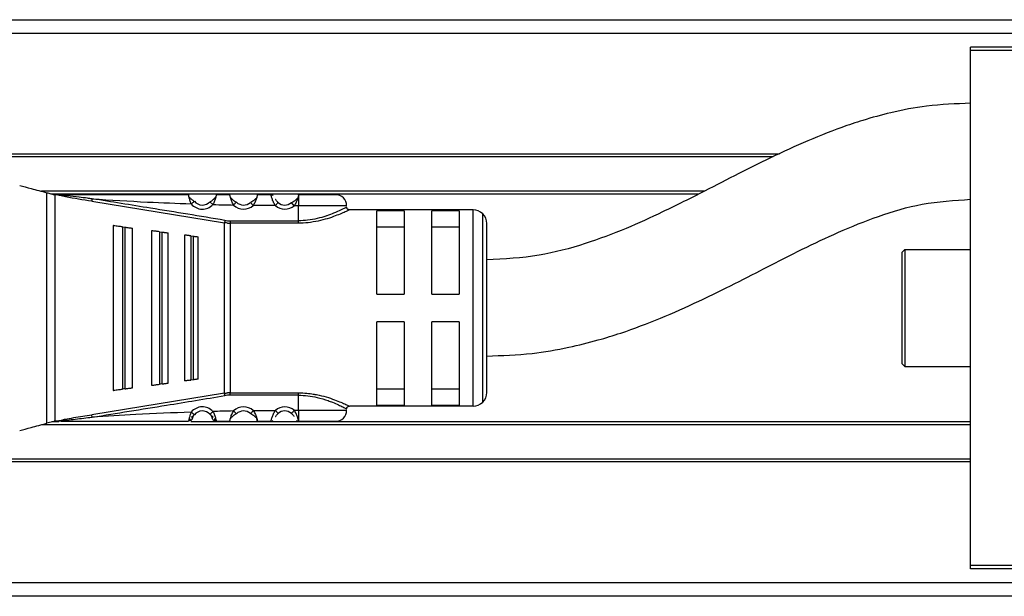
# Model space of a CAD drawing. Header units: millimetres. Extents: x -498 to 2211, y 417 to 918.
# Tile 2 of 24: x -248 to -176, y 417 to 459. Entities that reach past the tile are written whole.
import ezdxf

# ---------------------------------------------------------------- set-up
doc = ezdxf.new("R2010")
doc.units = ezdxf.units.MM

# ---------------------------------------------------------------- blocks, each defined once
blk = doc.blocks.new('Drawing View3')
at = {"color": 7, "linetype": 'Continuous', "lineweight": 25}
for p, q in [((-82.072, 24.5), (917.528, 24.5)), ((917.528, 23.5), (-82.072, 23.5)), ((50.228, 22.5), (35.228, 22.5)), ((35.228, 22.25), (35.228, 22.5)), ((50.228, 22.25), (35.228, 22.25)), ((35.228, -15.25), (35.228, 22.25)), ((21.309, 14.7), (-77.272, 14.7)), ((20.845, 14.5), (-77.272, 14.5)), ((15.826, 12), (-32.404, 12)), ((-32.023, -4.898), (-32.023, 11.898)), ((15.424, 11.8), (-31.658, 11.8)), ((-31.454, 11.751), (-31.454, -4.751)), ((-31.219, 11.75), (-31.453, 11.75)), ((-31.217, 11.75), (-30.988, 11.75)), ((-15.706, 11.747), (-16.694, 11.753)), ((-13.694, 11.75), (-13.7, 11.722)), ((-13.7, 11.722), (-13.699, 11.733)), ((-13.699, 11.733), (-13.694, 11.75)), ((-28.759, 11.271), (-19.095, 9.713)), ((-21.298, 11.261), (-21.28, 11.275)), ((-19.93, 11.036), (-20.15, 11.24)), ((-18.24, 11.198), (-18.224, 11.214)), ((-16.993, 10.974), (-17.195, 11.196)), ((-15.388, 10.957), (-16.993, 10.974)), ((-14.019, 10.95), (-14.214, 11.179)), ((-13.7, 10.95), (-14.019, 10.95)), ((-13.7, 9.851), (-13.7, 10.95)), ((-1, 10.65), (-10, 10.65)), ((-6, 10.58), (-8, 10.58)), ((-8, 4.5), (-8, 10.58)), ((-6, 10.58), (-6, 4.5)), ((-2, 10.58), (-4, 10.58)), ((-4, 4.5), (-4, 10.58)), ((-2, 10.58), (-2, 4.5)), ((-1, -3.65), (-1, 10.65)), ((-0.293, -3.357), (-0.293, 10.357)), ((-27.2, 9.5), (-27.2, -2.5)), ((-26.515, 9.409), (-26.6, 9.421)), ((-26.515, 9.409), (-26.515, -2.409)), ((-26.515, 9.409), (-26.315, 9.383)), ((-26.315, -2.383), (-26.315, 9.383)), ((-19.067, 9.884), (-19.095, 9.713)), ((-19.095, -2.713), (-19.095, 9.713)), ((-18.668, 9.851), (-13.7, 9.851)), ((-18.668, 9.851), (-18.668, 9.678)), ((-18.668, 9.678), (-18.668, -2.678)), ((-13.7, 9.678), (-18.668, 9.678)), ((-8, 9.416), (-6, 9.416)), ((-4, 9.416), (-2, 9.416)), ((0, -2.65), (0, 9.65)), ((-25.8, -2.315), (-25.8, 9.315)), ((-24.4, 9.13), (-24.4, -2.13)), ((-23.829, 9.055), (-23.9, 9.064)), ((-23.829, 9.055), (-23.829, -2.055)), ((-23.829, 9.055), (-23.629, 9.028)), ((-23.629, -2.028), (-23.629, 9.028)), ((-23.2, -1.971), (-23.2, 8.971)), ((-22, 8.813), (-22, -1.813)), ((-21.543, 8.752), (-21.6, 8.76)), ((-21.543, 8.752), (-21.543, -1.752)), ((-21.543, 8.752), (-21.343, 8.726)), ((-21.343, -1.726), (-21.343, 8.726)), ((-21, -1.681), (-21, 8.681)), ((30.428, 7.75), (30.228, 7.55)), ((30.228, 7.55), (30.228, -0.55)), ((30.428, 7.75), (30.428, -0.75)), ((30.428, 7.75), (35.228, 7.75)), ((-8, 4.5), (-6, 4.5)), ((-4, 4.5), (-2, 4.5)), ((-6, 2.5), (-8, 2.5)), ((-8, -3.58), (-8, 2.5)), ((-6, 2.5), (-6, -3.58)), ((-2, 2.5), (-4, 2.5)), ((-4, -3.58), (-4, 2.5)), ((-2, 2.5), (-2, -3.58)), ((30.428, -0.75), (30.228, -0.55)), ((30.428, -0.75), (35.228, -0.75)), ((-23.9, -2.064), (-23.829, -2.055)), ((-21.343, -1.726), (-21.543, -1.752)), ((-19.095, -2.713), (-28.759, -4.271)), ((-26.6, -2.421), (-26.515, -2.409)), ((-19.067, -2.884), (-19.095, -2.713)), ((-18.668, -2.851), (-18.668, -2.678)), ((-13.7, -3.95), (-13.7, -2.851)), ((-6, -2.416), (-8, -2.416)), ((-2, -2.416), (-4, -2.416)), ((-8, -3.58), (-6, -3.58)), ((-4, -3.58), (-2, -3.58)), ((-20.15, -4.24), (-20.134, -4.225)), ((-18.434, -3.999), (-18.224, -4.214)), ((-17.18, -4.179), (-17.195, -4.196)), ((-16.993, -3.974), (-15.388, -3.957)), ((-15.388, -3.957), (-15.191, -4.183)), ((-14.02, -3.95), (-13.7, -3.95)), ((-1, -3.65), (-10, -3.65)), ((35.228, -5), (-32.409, -5)), ((-31.503, -4.759), (-32.023, -4.898)), ((-31.157, -4.8), (-31.658, -4.8)), ((-31.454, -4.751), (-31.433, -4.75)), ((-31.22, -4.75), (-31.433, -4.75)), ((35.228, -4.8), (-21.539, -4.8)), ((-21.426, -4.519), (-21.433, -4.513)), ((-16.694, -4.751), (-15.706, -4.746)), ((-13.7, -4.72), (-13.694, -4.75)), ((35.228, -7.5), (-77.272, -7.5)), ((35.228, -7.7), (-77.272, -7.7)), ((35.228, -15.5), (35.228, -15.25)), ((50.228, -15.25), (35.228, -15.25)), ((50.228, -15.5), (35.228, -15.5)), ((-82.072, -16.5), (917.528, -16.5)), ((917.528, -17.5), (-82.072, -17.5))]:
    blk.add_line(p, q, dxfattribs=at)
at = {"color": 7, "linetype": 'Continuous', "lineweight": 25, "flags": 128}
for points in [[(-10.2, 10.95), (-10.253, 10.95), (-10.669, 10.95), (-11.45, 10.95), (-12.503, 10.95), (-13.7, 10.95)], [(-23.629, -2.028), (-23.741, -2.043), (-23.829, -2.055)], [(-26.315, -2.383), (-26.427, -2.398), (-26.515, -2.409)], [(-18.668, -2.678), (-15.886, -2.678), (-13.7, -2.678)], [(-13.7, -2.851), (-16.482, -2.851), (-18.668, -2.851)], [(-13.7, -3.95), (-12.503, -3.95), (-11.45, -3.95), (-10.669, -3.95), (-10.253, -3.95), (-10.2, -3.95)]]:
    blk.add_lwpolyline(points, dxfattribs=at)
at = {"color": 7, "linetype": 'Continuous', "lineweight": 25}
for centre, radius, start, end in [((-11, 10.95), 0.8, 0.00043, 90.00043), ((-20.7, 11.75), 1.05, 219.29506, 317.13371), ((-20.7, 11.75), 0.75, 219.29506, 317.13371), ((-17.7, 11.75), 1.05, 225.63952, 312.34515), ((-17.7, 11.75), 0.75, 225.63769, 312.34506), ((-14.7, 11.75), 1.05, 229.07283, 310.40571), ((-14.7, 11.75), 0.75, 229.07297, 310.40702), ((-1, 9.65), 1, 45, 90), ((-1, 9.65), 1, 0, 45), ((-18.668, 12.28), 2.429, 260.54643, 269.99202), ((-18.668, -5.28), 2.429, 90.00693, 99.4584), ((-1, -2.65), 1, 315, 0), ((-1, -2.65), 1, 270, 315), ((-20.7, -4.75), 1.05, 42.86284, 140.70529), ((-20.7, -4.75), 0.75, 42.86636, 140.70519), ((-17.7, -4.75), 1.05, 47.65478, 134.36115), ((-17.7, -4.75), 0.75, 47.65518, 134.36295), ((-14.7, -4.75), 1.05, 49.60545, 130.92761), ((-14.7, -4.75), 0.75, 49.59434, 130.92713), ((-11, -3.95), 0.8, 269.99957, 359.99957)]:
    blk.add_arc(centre, radius, start, end, dxfattribs=at)
for points, knots in [([(35.228, 18.416), (34.154, 18.373), (32.198, 18.296), (29.581, 17.787), (27.53, 17.229), (24.441, 16.194), (21.44, 14.847), (18.163, 13.201), (15.676, 11.917), (12.962, 10.552), (10.079, 9.235), (7.098, 8.117), (3.712, 7.201), (1.278, 7.069), (0, 7)], [0, 0, 0, 0, 0.085736, 0.156061, 0.212448, 0.255774, 0.417, 0.475967, 0.55103, 0.642487, 0.720634, 0.805907, 0.898101, 1, 1, 1, 1]), ([(-34, 12.428), (-33.74, 12.358), (-33.216, 12.218), (-32.423, 12.005), (-32.023, 11.898)], [0, 0, 0, 0, 0.496441, 1, 1, 1, 1]), ([(-32.023, 11.898), (-31.929, 11.873), (-31.766, 11.829), (-31.585, 11.781), (-31.509, 11.76)], [0, 0, 0, 0, 0.580293, 1, 1, 1, 1]), ([(-31.509, 11.76), (-31.5, 11.758), (-31.482, 11.754), (-31.463, 11.752), (-31.453, 11.751)], [0, 0, 0, 0, 0.4992721, 1, 1, 1, 1]), ([(-28.759, 11.271), (-29.394, 11.373), (-30.183, 11.499), (-30.991, 11.662), (-31.18, 11.716), (-31.214, 11.734), (-31.222, 11.74), (-31.224, 11.746), (-31.221, 11.749), (-31.219, 11.75)], [0, 0, 0, 0, 0.750987, 0.932339, 0.976611, 0.983581, 0.989387, 0.994604, 1, 1, 1, 1]), ([(-28.731, 11.451), (-28.843, 11.466), (-29.155, 11.508), (-29.758, 11.577), (-30.29, 11.634), (-30.644, 11.671), (-30.711, 11.678), (-30.736, 11.681), (-30.741, 11.681), (-30.742, 11.681), (-30.743, 11.682), (-30.743, 11.682), (-30.813, 11.689), (-30.94, 11.703), (-31.083, 11.722), (-31.16, 11.736), (-31.181, 11.743), (-31.188, 11.746), (-31.19, 11.747), (-31.191, 11.748), (-31.192, 11.749), (-31.191, 11.75), (-31.191, 11.751), (-31.188, 11.753), (-31.182, 11.755), (-31.176, 11.756), (-31.171, 11.756), (-31.169, 11.756), (-31.169, 11.757), (-31.169, 11.757), (-31.154, 11.758), (-31.111, 11.763), (-31.052, 11.771), (-31.007, 11.773), (-30.99, 11.774)], [0, 0, 0, 0, 0.126085, 0.351928, 0.676718, 0.724247, 0.748595, 0.751666, 0.753204, 0.753397, 0.753493, 0.753505, 0.753513, 0.832333, 0.896628, 0.914608, 0.919866, 0.92158, 0.92279, 0.923241, 0.923627, 0.923999, 0.924411, 0.925506, 0.927084, 0.931868, 0.932624, 0.933016, 0.933066, 0.93309, 0.9331, 0.949647, 0.981484, 1, 1, 1, 1]), ([(-21.706, 11.75), (-23.441, 11.75), (-26.538, 11.75), (-29.629, 11.75), (-30.989, 11.75)], [0, 0, 0, 0, 0.5600932, 1, 1, 1, 1]), ([(-21.513, 11.085), (-21.547, 11.17), (-21.597, 11.298), (-21.641, 11.455), (-21.674, 11.586), (-21.692, 11.685), (-21.702, 11.741), (-21.705, 11.747), (-21.706, 11.75)], [0, 0, 0, 0, 0.25738, 0.385697, 0.511171, 0.738879, 0.867225, 1, 1, 1, 1]), ([(-21.294, 11.259), (-21.312, 11.271), (-21.348, 11.297), (-21.412, 11.345), (-21.48, 11.401), (-21.55, 11.465), (-21.614, 11.528), (-21.651, 11.564), (-21.669, 11.58)], [0, 0, 0, 0, 0.143519, 0.297589, 0.463736, 0.642841, 0.833757, 1, 1, 1, 1]), ([(-21.294, 11.259), (-21.312, 11.272), (-21.348, 11.297), (-21.412, 11.345), (-21.48, 11.401), (-21.55, 11.465), (-21.614, 11.528), (-21.651, 11.563), (-21.668, 11.58)], [0, 0, 0, 0, 0.143592, 0.29774, 0.463973, 0.64318, 0.834211, 1, 1, 1, 1]), ([(-19.729, 11.572), (-19.748, 11.553), (-19.787, 11.512), (-19.857, 11.443), (-19.932, 11.375), (-20.006, 11.314), (-20.076, 11.263), (-20.118, 11.236), (-20.138, 11.223)], [0, 0, 0, 0, 0.177835, 0.365683, 0.542509, 0.706664, 0.858465, 1, 1, 1, 1]), ([(-19.731, 11.57), (-19.749, 11.551), (-19.788, 11.512), (-19.857, 11.443), (-19.932, 11.375), (-20.006, 11.314), (-20.076, 11.263), (-20.118, 11.236), (-20.138, 11.223)], [0, 0, 0, 0, 0.17306, 0.362268, 0.539911, 0.704788, 0.857653, 1, 1, 1, 1]), ([(-19.728, 11.57), (-19.731, 11.559), (-19.741, 11.517), (-19.768, 11.424), (-19.823, 11.258), (-19.887, 11.124), (-19.93, 11.036)], [0, 0, 0, 0, 0.087836, 0.315822, 0.54609, 1, 1, 1, 1]), ([(-19.694, 11.75), (-19.694, 11.747), (-19.694, 11.741), (-19.7, 11.695), (-19.711, 11.64), (-19.724, 11.589), (-19.728, 11.57)], [0, 0, 0, 0, 0.296757, 0.555067, 0.83319, 1, 1, 1, 1]), ([(-18.706, 11.75), (-18.891, 11.75), (-19.22, 11.75), (-19.549, 11.75), (-19.694, 11.75)], [0, 0, 0, 0, 0.560004, 1, 1, 1, 1]), ([(-18.434, 10.999), (-18.481, 11.09), (-18.552, 11.228), (-18.613, 11.408), (-18.649, 11.53), (-18.675, 11.627), (-18.699, 11.723), (-18.703, 11.739), (-18.706, 11.75)], [0, 0, 0, 0, 0.249447, 0.380441, 0.514236, 0.638992, 0.760922, 1, 1, 1, 1]), ([(-18.235, 11.196), (-18.281, 11.225), (-18.352, 11.269), (-18.454, 11.349), (-18.532, 11.419), (-18.6, 11.487), (-18.637, 11.526), (-18.652, 11.542)], [0, 0, 0, 0, 0.303997, 0.474843, 0.659551, 0.857184, 1, 1, 1, 1]), ([(-18.235, 11.197), (-18.281, 11.225), (-18.352, 11.269), (-18.454, 11.349), (-18.532, 11.42), (-18.6, 11.487), (-18.637, 11.526), (-18.652, 11.542)], [0, 0, 0, 0, 0.303922, 0.474734, 0.659412, 0.857033, 1, 1, 1, 1]), ([(-16.743, 11.541), (-16.76, 11.522), (-16.799, 11.48), (-16.871, 11.408), (-16.953, 11.335), (-17.059, 11.251), (-17.136, 11.206), (-17.184, 11.177)], [0, 0, 0, 0, 0.156738, 0.350453, 0.5323, 0.700572, 1, 1, 1, 1]), ([(-16.75, 11.533), (-16.765, 11.517), (-16.802, 11.477), (-16.871, 11.408), (-16.952, 11.334), (-17.059, 11.251), (-17.135, 11.206), (-17.184, 11.177)], [0, 0, 0, 0, 0.139728, 0.337295, 0.522793, 0.694474, 1, 1, 1, 1]), ([(-16.694, 11.753), (-16.694, 11.749), (-16.695, 11.74), (-16.708, 11.679), (-16.731, 11.592), (-16.774, 11.449), (-16.849, 11.233), (-16.945, 11.059), (-16.993, 10.974)], [0, 0, 0, 0, 0.141121, 0.276623, 0.406973, 0.532696, 0.771568, 1, 1, 1, 1]), ([(-15.706, 11.75), (-15.674, 11.748), (-15.62, 11.744), (-15.575, 11.717), (-15.557, 11.706)], [0, 0, 0, 0, 0.607544, 1, 1, 1, 1]), ([(-15.388, 10.957), (-15.438, 11.041), (-15.541, 11.214), (-15.62, 11.434), (-15.665, 11.581), (-15.689, 11.672), (-15.704, 11.736), (-15.706, 11.743), (-15.706, 11.747)], [0, 0, 0, 0, 0.224735, 0.461805, 0.587654, 0.718925, 0.856203, 1, 1, 1, 1]), ([(-13.753, 11.522), (-13.769, 11.505), (-13.806, 11.464), (-13.878, 11.392), (-13.962, 11.317), (-14.073, 11.233), (-14.153, 11.188), (-14.204, 11.16)], [0, 0, 0, 0, 0.139077, 0.337372, 0.523017, 0.694628, 1, 1, 1, 1]), ([(-13.752, 11.516), (-13.761, 11.486), (-13.785, 11.398), (-13.865, 11.19), (-13.966, 11.033), (-14.019, 10.95)], [0, 0, 0, 0, 0.195239, 0.578315, 1, 1, 1, 1]), ([(-13.7, 11.722), (-13.705, 11.691), (-13.714, 11.646), (-13.743, 11.547), (-13.752, 11.516)], [0, 0, 0, 0, 0.684292, 1, 1, 1, 1]), ([(-13.7, 11.722), (-13.7, 11.691), (-13.7, 11.63), (-13.7, 11.444), (-13.7, 11.212), (-13.7, 11.037), (-13.7, 10.95)], [0, 0, 0, 0, 0.25, 0.5, 0.75, 1, 1, 1, 1]), ([(-11, 11.75), (-11.04, 11.75), (-11.121, 11.75), (-11.744, 11.75), (-12.634, 11.75), (-13.341, 11.75), (-13.694, 11.75)], [0, 0, 0, 0, 0.25, 0.499999, 0.75, 1, 1, 1, 1]), ([(-28.731, 11.451), (-28.734, 11.432), (-28.74, 11.395), (-28.748, 11.343), (-28.755, 11.299), (-28.758, 11.28), (-28.759, 11.271)], [0, 0, 0, 0, 0.2448533, 0.4999982, 0.755144, 1, 1, 1, 1]), ([(-19.067, 9.884), (-20.87, 10.181), (-24.09, 10.712), (-27.313, 11.225), (-28.731, 11.451)], [0, 0, 0, 0, 0.560007, 1, 1, 1, 1]), ([(-28.731, 11.451), (-27.384, 11.367), (-24.98, 11.218), (-22.572, 11.126), (-21.513, 11.085)], [0, 0, 0, 0, 0.559932, 1, 1, 1, 1]), ([(-21.513, 11.085), (-21.482, 11.11), (-21.421, 11.16), (-21.347, 11.221), (-21.304, 11.256), (-21.298, 11.261), (-21.298, 11.261)], [0, 0, 0, 0, 0.329861, 0.659722, 0.989583, 1, 1, 1, 1]), ([(-19.93, 11.036), (-19.651, 11.028), (-19.152, 11.015), (-18.654, 11.004), (-18.434, 10.999)], [0, 0, 0, 0, 0.559997, 1, 1, 1, 1]), ([(-18.434, 10.999), (-18.407, 11.028), (-18.351, 11.084), (-18.284, 11.153), (-18.245, 11.193), (-18.24, 11.198), (-18.24, 11.198)], [0, 0, 0, 0, 0.327844, 0.655688, 0.983532, 1, 1, 1, 1]), ([(-15.191, 11.183), (-15.209, 11.2), (-15.245, 11.233), (-15.292, 11.288), (-15.332, 11.345), (-15.358, 11.388), (-15.367, 11.408), (-15.369, 11.412)], [0, 0, 0, 0, 0.214632, 0.437111, 0.68477, 0.935195, 1, 1, 1, 1]), ([(-10.202, 10.848), (-10.226, 10.835), (-10.271, 10.81), (-10.621, 10.632), (-11.081, 10.42), (-11.483, 10.269), (-11.88, 10.135), (-12.33, 10.011), (-13.012, 9.877), (-13.479, 9.859), (-13.7, 9.851)], [0, 0, 0, 0, 0.168483, 0.318712, 0.478816, 0.600358, 0.615021, 0.74972, 0.881914, 1, 1, 1, 1]), ([(-9.992, 10.65), (-10.019, 10.652), (-10.059, 10.655), (-10.109, 10.68), (-10.143, 10.708), (-10.17, 10.742), (-10.195, 10.791), (-10.198, 10.832), (-10.2, 10.858)], [0, 0, 0, 0, 0.238399, 0.367714, 0.500074, 0.632422, 0.761706, 1, 1, 1, 1]), ([(0, 0), (1.102, 0.038), (3.112, 0.108), (5.819, 0.579), (7.966, 1.11), (11.177, 2.103), (14.279, 3.418), (17.613, 5.049), (20.107, 6.327), (22.808, 7.71), (25.654, 9.07), (28.542, 10.234), (31.751, 11.196), (34.044, 11.341), (35.228, 11.416)], [0, 0, 0, 0, 0.087918, 0.160408, 0.219061, 0.26476, 0.429493, 0.48873, 0.56343, 0.655196, 0.733237, 0.817166, 0.905497, 1, 1, 1, 1]), ([(-10, 10.65), (-10.008, 10.645), (-10.026, 10.634), (-10.225, 10.543), (-10.549, 10.391), (-11.017, 10.202), (-11.59, 10), (-12.267, 9.828), (-12.976, 9.7), (-13.468, 9.685), (-13.7, 9.678)], [0, 0, 0, 0, 0.101354, 0.226036, 0.351866, 0.481359, 0.615671, 0.747338, 0.880559, 1, 1, 1, 1]), ([(-26.6, 9.421), (-26.634, 9.425), (-26.705, 9.435), (-26.846, 9.453), (-27.016, 9.476), (-27.168, 9.496), (-27.189, 9.499), (-27.2, 9.5)], [0, 0, 0, 0, 0.089488, 0.184702, 0.396629, 0.674166, 1, 1, 1, 1]), ([(-26.315, 9.383), (-26.284, 9.379), (-26.222, 9.371), (-26.1, 9.355), (-25.954, 9.335), (-25.825, 9.318), (-25.809, 9.316), (-25.8, 9.315)], [0, 0, 0, 0, 0.09377, 0.189049, 0.400199, 0.66412, 1, 1, 1, 1]), ([(-18.884, 9.687), (-18.923, 9.69), (-18.994, 9.697), (-19.065, 9.708), (-19.095, 9.713)], [0, 0, 0, 0, 0.560117, 1, 1, 1, 1]), ([(-18.884, 9.687), (-18.844, 9.684), (-18.772, 9.679), (-18.7, 9.678), (-18.668, 9.678)], [0, 0, 0, 0, 0.560114, 1, 1, 1, 1]), ([(-23.9, 9.064), (-23.929, 9.068), (-23.988, 9.076), (-24.105, 9.091), (-24.247, 9.11), (-24.373, 9.127), (-24.391, 9.129), (-24.4, 9.13)], [0, 0, 0, 0, 0.090901, 0.187716, 0.403222, 0.680517, 1, 1, 1, 1]), ([(-23.629, 9.028), (-23.603, 9.025), (-23.551, 9.018), (-23.449, 9.004), (-23.328, 8.988), (-23.221, 8.974), (-23.207, 8.972), (-23.2, 8.971)], [0, 0, 0, 0, 0.095358, 0.192264, 0.405805, 0.669689, 1, 1, 1, 1]), ([(-21.6, 8.76), (-21.623, 8.763), (-21.67, 8.769), (-21.765, 8.782), (-21.878, 8.797), (-21.979, 8.81), (-21.993, 8.812), (-22, 8.813)], [0, 0, 0, 0, 0.09212, 0.1903806, 0.4092735, 0.68628, 1, 1, 1, 1]), ([(-21.343, 8.726), (-21.322, 8.723), (-21.28, 8.718), (-21.198, 8.707), (-21.101, 8.694), (-21.016, 8.683), (-21.006, 8.681), (-21, 8.681)], [0, 0, 0, 0, 0.096571, 0.197429, 0.41274, 0.676188, 1, 1, 1, 1]), ([(-24.4, -2.13), (-24.391, -2.129), (-24.376, -2.127), (-24.257, -2.111), (-24.117, -2.093), (-23.993, -2.076), (-23.93, -2.068), (-23.9, -2.064)], [0, 0, 0, 0, 0.3058344, 0.5705648, 0.8013845, 0.9041312, 1, 1, 1, 1]), ([(-23.629, -2.028), (-23.603, -2.025), (-23.55, -2.018), (-23.448, -2.004), (-23.327, -1.988), (-23.221, -1.974), (-23.207, -1.972), (-23.2, -1.971)], [0, 0, 0, 0, 0.097346, 0.196477, 0.405857, 0.669714, 1, 1, 1, 1]), ([(-21.6, -1.76), (-21.646, -1.766), (-21.747, -1.779), (-21.878, -1.797), (-21.979, -1.81), (-21.993, -1.812), (-22, -1.813)], [0, 0, 0, 0, 0.184907, 0.408721, 0.685994, 1, 1, 1, 1]), ([(-21.6, -1.76), (-21.589, -1.759), (-21.57, -1.756), (-21.551, -1.754), (-21.543, -1.752)], [0, 0, 0, 0, 0.559858, 1, 1, 1, 1]), ([(-21, -1.681), (-21.006, -1.681), (-21.016, -1.683), (-21.101, -1.694), (-21.198, -1.707), (-21.28, -1.718), (-21.322, -1.723), (-21.343, -1.726)], [0, 0, 0, 0, 0.323921, 0.5874, 0.80379, 0.90123, 1, 1, 1, 1]), ([(-27.2, -2.5), (-27.189, -2.499), (-27.168, -2.496), (-27.016, -2.476), (-26.846, -2.453), (-26.705, -2.435), (-26.634, -2.425), (-26.6, -2.421)], [0, 0, 0, 0, 0.325933, 0.603464, 0.815321, 0.910517, 1, 1, 1, 1]), ([(-26.315, -2.383), (-26.283, -2.379), (-26.22, -2.371), (-26.098, -2.354), (-25.953, -2.335), (-25.825, -2.318), (-25.809, -2.316), (-25.8, -2.315)], [0, 0, 0, 0, 0.095969, 0.193666, 0.400239, 0.664134, 1, 1, 1, 1]), ([(-19.095, -2.713), (-19.056, -2.707), (-18.985, -2.696), (-18.914, -2.689), (-18.882, -2.687)], [0, 0, 0, 0, 0.559652, 1, 1, 1, 1]), ([(-18.668, -2.678), (-18.708, -2.678), (-18.78, -2.679), (-18.851, -2.684), (-18.882, -2.687)], [0, 0, 0, 0, 0.559814, 1, 1, 1, 1]), ([(-13.7, -2.678), (-13.493, -2.681), (-13.124, -2.686), (-12.778, -2.747), (-12.627, -2.773)], [0, 0, 0, 0, 0.562251, 1, 1, 1, 1]), ([(-13.7, -2.851), (-13.477, -2.859), (-13.012, -2.876), (-12.267, -3.014), (-11.67, -3.197), (-10.996, -3.453), (-10.522, -3.682), (-10.24, -3.828), (-10.213, -3.843), (-10.2, -3.85)], [0, 0, 0, 0, 0.119652, 0.249058, 0.420348, 0.499128, 0.748943, 0.878056, 1, 1, 1, 1]), ([(-12.627, -2.773), (-12.547, -2.785), (-12.211, -2.832), (-11.678, -2.978), (-11.075, -3.178), (-10.59, -3.376), (-10.249, -3.532), (-10.035, -3.632), (-10.011, -3.644), (-10, -3.65)], [0, 0, 0, 0, 0.052881, 0.221677, 0.388979, 0.550275, 0.711627, 0.862018, 1, 1, 1, 1]), ([(-28.731, -4.451), (-26.926, -4.163), (-23.703, -3.649), (-20.484, -3.118), (-19.067, -2.884)], [0, 0, 0, 0, 0.559999, 1, 1, 1, 1]), ([(-31.22, -4.75), (-31.221, -4.749), (-31.223, -4.747), (-31.224, -4.744), (-31.222, -4.74), (-31.218, -4.735), (-31.206, -4.728), (-31.161, -4.707), (-31.047, -4.674), (-30.905, -4.643), (-30.793, -4.62), (-30.746, -4.611), (-30.734, -4.608), (-30.731, -4.607), (-30.73, -4.607), (-30.73, -4.607), (-30.73, -4.607), (-30.725, -4.606), (-30.504, -4.563), (-29.848, -4.445), (-29.195, -4.341), (-28.759, -4.271)], [0, 0, 0, 0, 0.003479, 0.006825, 0.010211, 0.013806, 0.022132, 0.032591, 0.082513, 0.16371, 0.205063, 0.216707, 0.219781, 0.220037, 0.220154, 0.220168, 0.220175, 0.220184, 0.226777, 0.484493, 1, 1, 1, 1]), ([(-28.731, -4.451), (-28.734, -4.43), (-28.741, -4.388), (-28.749, -4.335), (-28.756, -4.295), (-28.758, -4.279), (-28.759, -4.271)], [0, 0, 0, 0, 0.274957, 0.561276, 0.785094, 1, 1, 1, 1]), ([(-21.513, -4.085), (-22.861, -4.138), (-25.268, -4.232), (-27.673, -4.384), (-28.731, -4.451)], [0, 0, 0, 0, 0.560066, 1, 1, 1, 1]), ([(-21.513, -4.085), (-21.547, -4.171), (-21.599, -4.299), (-21.641, -4.458), (-21.669, -4.579), (-21.69, -4.674), (-21.702, -4.738), (-21.705, -4.746), (-21.706, -4.75)], [0, 0, 0, 0, 0.258167, 0.388446, 0.517746, 0.704301, 0.838742, 1, 1, 1, 1]), ([(-21.438, -4.516), (-21.431, -4.496), (-21.417, -4.457), (-21.384, -4.389), (-21.343, -4.322), (-21.31, -4.28), (-21.294, -4.259)], [0, 0, 0, 0, 0.264085, 0.517648, 0.762072, 1, 1, 1, 1]), ([(-21.419, -4.536), (-21.417, -4.531), (-21.415, -4.522), (-21.39, -4.452), (-21.344, -4.361), (-21.302, -4.303), (-21.28, -4.275)], [0, 0, 0, 0, 0.306116, 0.590246, 0.796606, 1, 1, 1, 1]), ([(-20.15, -4.24), (-20.131, -4.262), (-20.091, -4.309), (-20.042, -4.387), (-20.005, -4.464), (-19.985, -4.524), (-19.982, -4.532), (-19.981, -4.536)], [0, 0, 0, 0, 0.147109, 0.3045865, 0.4878181, 0.7380049, 1, 1, 1, 1]), ([(-20.138, -4.223), (-20.118, -4.245), (-20.079, -4.29), (-20.03, -4.364), (-19.991, -4.438), (-19.974, -4.481), (-19.966, -4.503)], [0, 0, 0, 0, 0.237654, 0.481951, 0.735609, 1, 1, 1, 1]), ([(-20.134, -4.225), (-20.134, -4.225), (-20.128, -4.22), (-20.088, -4.182), (-20.017, -4.116), (-19.959, -4.063), (-19.93, -4.036)], [0, 0, 0, 0, 0.0156172, 0.3437448, 0.6718724, 1, 1, 1, 1]), ([(-18.434, -3.999), (-18.713, -4.005), (-19.212, -4.016), (-19.711, -4.03), (-19.93, -4.036)], [0, 0, 0, 0, 0.560006, 1, 1, 1, 1]), ([(-19.93, -4.036), (-19.888, -4.122), (-19.823, -4.253), (-19.769, -4.421), (-19.728, -4.569), (-19.705, -4.68), (-19.695, -4.741), (-19.694, -4.747), (-19.694, -4.75)], [0, 0, 0, 0, 0.247032, 0.374654, 0.502879, 0.743664, 0.871638, 1, 1, 1, 1]), ([(-18.659, -4.547), (-18.657, -4.54), (-18.647, -4.499), (-18.618, -4.404), (-18.556, -4.227), (-18.483, -4.09), (-18.434, -3.999)], [0, 0, 0, 0, 0.056846, 0.297271, 0.535778, 1, 1, 1, 1]), ([(-18.659, -4.548), (-18.642, -4.53), (-18.604, -4.489), (-18.534, -4.419), (-18.455, -4.349), (-18.354, -4.268), (-18.282, -4.224), (-18.236, -4.196)], [0, 0, 0, 0, 0.157672, 0.351329, 0.532943, 0.70097, 1, 1, 1, 1]), ([(-18.659, -4.548), (-18.642, -4.53), (-18.603, -4.49), (-18.534, -4.42), (-18.455, -4.349), (-18.353, -4.268), (-18.282, -4.224), (-18.236, -4.196)], [0, 0, 0, 0, 0.158475, 0.351973, 0.533422, 0.701281, 1, 1, 1, 1]), ([(-17.184, -4.177), (-17.135, -4.206), (-17.059, -4.251), (-16.953, -4.334), (-16.871, -4.407), (-16.799, -4.48), (-16.759, -4.522), (-16.741, -4.542)], [0, 0, 0, 0, 0.298006, 0.465552, 0.646566, 0.839591, 1, 1, 1, 1]), ([(-16.993, -3.974), (-17.019, -4.003), (-17.073, -4.062), (-17.137, -4.132), (-17.175, -4.173), (-17.18, -4.179), (-17.18, -4.179)], [0, 0, 0, 0, 0.330327, 0.660655, 0.990982, 1, 1, 1, 1]), ([(-16.993, -3.974), (-16.936, -4.069), (-16.854, -4.207), (-16.786, -4.388), (-16.756, -4.485), (-16.744, -4.53), (-16.741, -4.541)], [0, 0, 0, 0, 0.475056, 0.690869, 0.927054, 1, 1, 1, 1]), ([(-15.706, -4.746), (-15.705, -4.743), (-15.703, -4.735), (-15.686, -4.671), (-15.662, -4.578), (-15.616, -4.43), (-15.538, -4.211), (-15.437, -4.039), (-15.388, -3.957)], [0, 0, 0, 0, 0.145822, 0.284615, 0.416852, 0.543081, 0.779024, 1, 1, 1, 1]), ([(-15.368, -4.41), (-15.367, -4.407), (-15.36, -4.391), (-15.332, -4.345), (-15.292, -4.288), (-15.245, -4.232), (-15.209, -4.199), (-15.191, -4.183)], [0, 0, 0, 0, 0.050068, 0.311648, 0.562482, 0.78414, 1, 1, 1, 1]), ([(-14.02, -3.95), (-14.045, -3.98), (-14.096, -4.04), (-14.16, -4.116), (-14.205, -4.169), (-14.211, -4.175), (-14.214, -4.179)], [0, 0, 0, 0, 0.25, 0.5, 0.75, 1, 1, 1, 1]), ([(-14.214, -4.179), (-14.196, -4.195), (-14.159, -4.228), (-14.11, -4.285), (-14.07, -4.342), (-14.043, -4.386), (-14.034, -4.406), (-14.032, -4.41)], [0, 0, 0, 0, 0.214686, 0.437329, 0.684686, 0.935121, 1, 1, 1, 1]), ([(-13.7, -4.72), (-13.706, -4.688), (-13.718, -4.623), (-13.775, -4.432), (-13.861, -4.191), (-13.966, -4.032), (-14.02, -3.95)], [0, 0, 0, 0, 0.241032, 0.482637, 0.735601, 1, 1, 1, 1]), ([(-10.2, -3.852), (-10.197, -3.826), (-10.193, -3.785), (-10.167, -3.737), (-10.14, -3.704), (-10.106, -3.679), (-10.057, -3.654), (-10.017, -3.652), (-9.991, -3.65)], [0, 0, 0, 0, 0.240157, 0.36975, 0.502012, 0.633976, 0.762717, 1, 1, 1, 1]), ([(-34, -5.428), (-33.74, -5.356), (-33.216, -5.212), (-32.423, -5.003), (-32.023, -4.898)], [0, 0, 0, 0, 0.496428, 1, 1, 1, 1]), ([(-31.454, -4.751), (-31.462, -4.752), (-31.479, -4.753), (-31.495, -4.757), (-31.503, -4.759)], [0, 0, 0, 0, 0.5006, 1, 1, 1, 1]), ([(-31.22, -4.75), (-31.202, -4.75), (-31.18, -4.75), (-31.153, -4.75), (-31.145, -4.75), (-31.142, -4.75), (-31.141, -4.75), (-31.141, -4.75)], [0, 0, 0, 0, 0.680771, 0.872865, 0.940715, 0.970736, 1, 1, 1, 1]), ([(-31.162, -4.73), (-31.171, -4.732), (-31.183, -4.734), (-31.195, -4.737), (-31.199, -4.738), (-31.2, -4.74), (-31.201, -4.74), (-31.201, -4.741), (-31.2, -4.742), (-31.2, -4.742)], [0, 0, 0, 0, 0.600738, 0.724107, 0.829483, 0.875084, 0.916857, 0.957207, 1, 1, 1, 1]), ([(-31.2, -4.742), (-31.199, -4.742), (-31.197, -4.743), (-31.191, -4.745), (-31.173, -4.747), (-31.155, -4.748), (-31.141, -4.748)], [0, 0, 0, 0, 0.070853, 0.152897, 0.362347, 1, 1, 1, 1]), ([(-31.162, -4.73), (-30.759, -4.686), (-29.949, -4.597), (-29.138, -4.5), (-28.731, -4.451)], [0, 0, 0, 0, 0.4969671, 1, 1, 1, 1]), ([(-30.99, -4.75), (-30.99, -4.75), (-30.99, -4.75), (-30.99, -4.75), (-30.992, -4.75), (-30.999, -4.75), (-31.025, -4.75), (-31.074, -4.75), (-31.117, -4.75), (-31.141, -4.75)], [0, 0, 0, 0, 0.000332, 0.002842, 0.009727, 0.035627, 0.135958, 0.53074, 1, 1, 1, 1]), ([(-30.99, -4.75), (-29.258, -4.75), (-26.166, -4.75), (-23.069, -4.75), (-21.706, -4.75)], [0, 0, 0, 0, 0.5599054, 1, 1, 1, 1]), ([(-21.694, -4.696), (-21.687, -4.697), (-21.66, -4.699), (-21.612, -4.692), (-21.575, -4.678), (-21.556, -4.671)], [0, 0, 0, 0, 0.14203, 0.566403, 1, 1, 1, 1]), ([(-21.637, -4.552), (-21.626, -4.582), (-21.604, -4.641), (-21.558, -4.678), (-21.512, -4.678), (-21.484, -4.649), (-21.47, -4.635)], [0, 0, 0, 0, 0.27316, 0.534083, 0.777821, 1, 1, 1, 1]), ([(-21.419, -4.536), (-21.429, -4.567), (-21.442, -4.604), (-21.469, -4.631), (-21.473, -4.635)], [0, 0, 0, 0, 0.8354917, 1, 1, 1, 1]), ([(-21.428, -4.523), (-21.431, -4.522), (-21.44, -4.517), (-21.453, -4.47), (-21.455, -4.412), (-21.456, -4.383)], [0, 0, 0, 0, 0.220215, 0.599267, 1, 1, 1, 1]), ([(-19.927, -4.635), (-19.932, -4.63), (-19.959, -4.604), (-19.971, -4.567), (-19.981, -4.536)], [0, 0, 0, 0, 0.1571, 1, 1, 1, 1]), ([(-19.958, -4.355), (-19.957, -4.388), (-19.955, -4.451), (-19.966, -4.506), (-19.974, -4.514), (-19.978, -4.518)], [0, 0, 0, 0, 0.372456, 0.725979, 1, 1, 1, 1]), ([(-19.93, -4.634), (-19.917, -4.648), (-19.889, -4.677), (-19.843, -4.674), (-19.797, -4.633), (-19.777, -4.569), (-19.766, -4.536)], [0, 0, 0, 0, 0.223935, 0.467904, 0.727989, 1, 1, 1, 1]), ([(-19.844, -4.667), (-19.825, -4.674), (-19.788, -4.688), (-19.739, -4.695), (-19.711, -4.692), (-19.703, -4.692)], [0, 0, 0, 0, 0.424403, 0.839801, 1, 1, 1, 1]), ([(-19.694, -4.75), (-19.509, -4.75), (-19.18, -4.75), (-18.851, -4.75), (-18.706, -4.75)], [0, 0, 0, 0, 0.559996, 1, 1, 1, 1]), ([(-18.706, -4.75), (-18.705, -4.747), (-18.703, -4.741), (-18.694, -4.693), (-18.681, -4.63), (-18.666, -4.572), (-18.659, -4.547)], [0, 0, 0, 0, 0.285817, 0.534045, 0.80125, 1, 1, 1, 1]), ([(-16.694, -4.753), (-16.694, -4.749), (-16.695, -4.74), (-16.709, -4.678), (-16.726, -4.607), (-16.744, -4.55), (-16.75, -4.532)], [0, 0, 0, 0, 0.300962, 0.589652, 0.867052, 1, 1, 1, 1]), ([(-16.741, -4.541), (-16.735, -4.563), (-16.719, -4.621), (-16.704, -4.687), (-16.694, -4.741), (-16.694, -4.748), (-16.694, -4.751)], [0, 0, 0, 0, 0.173234, 0.440198, 0.715546, 1, 1, 1, 1]), ([(-15.706, -4.75), (-15.674, -4.748), (-15.621, -4.744), (-15.575, -4.717), (-15.557, -4.706)], [0, 0, 0, 0, 0.6081642, 1, 1, 1, 1]), ([(-13.694, -4.75), (-13.726, -4.748), (-13.78, -4.744), (-13.825, -4.717), (-13.843, -4.706)], [0, 0, 0, 0, 0.60691, 1, 1, 1, 1]), ([(-13.694, -4.75), (-13.341, -4.75), (-12.634, -4.75), (-11.744, -4.75), (-11.121, -4.75), (-11.04, -4.75), (-11, -4.75)], [0, 0, 0, 0, 0.249999, 0.499999, 0.749999, 1, 1, 1, 1])]:
    blk.add_open_spline(points, degree=3, knots=knots, dxfattribs=at)
for points in [[(-15.388, 10.957), (-15.362, 10.986), (-15.311, 11.046), (-15.246, 11.121), (-15.2, 11.173), (-15.194, 11.18), (-15.191, 11.183)], [(-13.7, 9.678), (-13.7, 9.688), (-13.7, 9.708), (-13.7, 9.75), (-13.7, 9.799), (-13.7, 9.833), (-13.7, 9.851)], [(-13.7, -2.851), (-13.7, -2.833), (-13.7, -2.799), (-13.7, -2.75), (-13.7, -2.708), (-13.7, -2.688), (-13.7, -2.678)], [(-21.513, -4.085), (-21.482, -4.11), (-21.421, -4.16), (-21.345, -4.223), (-21.291, -4.266), (-21.284, -4.272), (-21.28, -4.275)], [(-13.7, -3.95), (-13.7, -4.037), (-13.7, -4.21), (-13.7, -4.441), (-13.7, -4.626), (-13.7, -4.689), (-13.7, -4.72)]]:
    blk.add_open_spline(points, degree=3, dxfattribs=at)

msp = doc.modelspace()

# ---------------------------------------------------------------- block references
at = {"color": 7, "linetype": 'Continuous', "lineweight": 25}
msp.add_blockref('Drawing View3', (-214.055, 434.431), dxfattribs=at)

doc.saveas('drawing.dxf')
